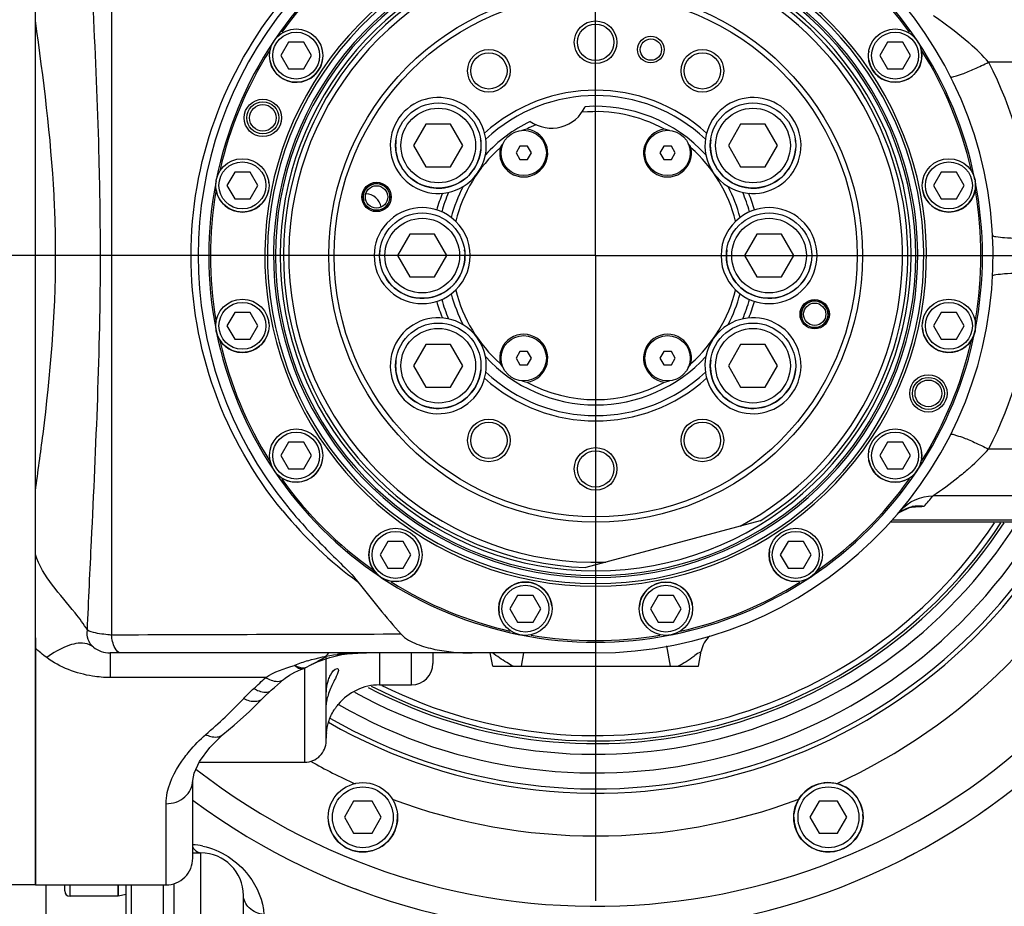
# Model space of a CAD drawing. Header units: millimetres. Extents: x 0 to 11890, y 0 to 8410.
# Tile 30 of 103: x 3947 to 4131, y 6825 to 6991. Entities that reach past the tile are written whole.
import ezdxf

# ---------------------------------------------------------------- set-up
doc = ezdxf.new("R2010")
doc.units = ezdxf.units.MM
doc.header["$LTSCALE"] = 653.95
doc.linetypes.add('CENTER', pattern=[0.6, 0.375, -0.075, 0.075, -0.075])
doc.layers.get('0').update_dxf_attribs({"linetype": 'CONTINUOUS'})
for name, color, linetype in [('304102000001DXF_CONTINUOUS_LINE', 7, 'CONTINUOUS'), ('304103000001DXF_CONTINUOUS_LINE', 7, 'CONTINUOUS'), ('304103000008DXF_CONTINUOUS_LINE', 7, 'CONTINUOUS'), ('304103000009DXF_CONTINUOUS_LINE', 7, 'CONTINUOUS'), ('304104000002DXF_CONTINUOUS_LINE', 7, 'CONTINUOUS'), ('304104000010DXF_CONTINUOUS_LINE', 7, 'CONTINUOUS'), ('304104000014DXF_CONTINUOUS_LINE', 7, 'CONTINUOUS'), ('304104000017DXF_CONTINUOUS_LINE', 7, 'CONTINUOUS'), ('304104000040DXF_CONTINUOUS_LINE', 7, 'CONTINUOUS'), ('304301000001DXF_CONTINUOUS_LINE', 7, 'CONTINUOUS'), ('304301000005_DXF_AXIS', 7, 'CONTINUOUS'), ('304301000006DXF_CONTINUOUS_LINE', 7, 'CONTINUOUS'), ('501023000047DXF_CONTINUOUS_LINE', 7, 'CONTINUOUS'), ('501023000049DXF_CONTINUOUS_LINE', 7, 'CONTINUOUS'), ('501023000257DXF_CONTINUOUS_LINE', 7, 'CONTINUOUS'), ('501023000261DXF_CONTINUOUS_LINE', 7, 'CONTINUOUS'), ('501025000001DXF_CONTINUOUS_LINE', 7, 'CONTINUOUS'), ('604006000004DXF_CONTINUOUS_LINE', 7, 'CONTINUOUS'), ('604006000005DXF_CONTINUOUS_LINE', 7, 'CONTINUOUS'), ('604006000006DXF_CONTINUOUS_LINE', 7, 'CONTINUOUS'), ('运动范围_DXF_DIMENSION', 7, 'CONTINUOUS')]:
    doc.layers.add(name, color=color, linetype=linetype)
doc.styles.get("Standard").update_dxf_attribs({"font": 'txt', "width": 0.7})
doc.dimstyles.new('DIMSTYLE_4', dxfattribs={"dimtxt": 100, "dimasz": 60, "dimexe": 2, "dimexo": 0.2, "dimgap": 2.5, "dimtad": 1, "dimdsep": 46, "dimtxsty": 'Standard', "dimblk": '_FILLED', "dimblk1": '_FILLED', "dimblk2": '_FILLED', "dimcen": 0.09, "dimclrt": 5, "dimazin": 2, "dimtp": 0.01, "dimtm": 0.01, "dimtfac": 1, "dimtofl": 0, "dimtmove": 0, "dimatfit": 3, "dimldrblk": '_FILLED', "dimfxl": 0, "dimtolj": 1, "dimarcsym": 0})

# ---------------------------------------------------------------- blocks, each defined once
blk = doc.blocks.new('_FILLED')
at = {"color": 0, "linetype": 'ByBlock'}
blk.add_solid([(0, 0), (-1, 0.1167), (-1, -0.1167)], dxfattribs=at)
blk = doc.blocks.new('*D20')
at = {"layer": '运动范围_DXF_DIMENSION', "color": 2, "linetype": 'Continuous', "transparency": 16777216}
for p, q in [((3701.69, 6845.05), (3701.69, 7232.72)), ((4054.89, 7070.23), (4054.89, 7232.72)), ((3701.69, 7212.72), (3878.29, 7212.72)), ((4054.89, 7212.72), (3878.29, 7212.72))]:
    blk.add_line(p, q, dxfattribs=at)
at = {"layer": '运动范围_DXF_DIMENSION', "color": 2, "linetype": 'Continuous', "transparency": 16777216, "xscale": 60, "yscale": 60, "zscale": 60, "rotation": 180}
blk.add_blockref('_FILLED', (3701.69, 7212.72), dxfattribs=at)
at = {"layer": '运动范围_DXF_DIMENSION', "color": 2, "linetype": 'Continuous', "transparency": 16777216, "xscale": 60, "yscale": 60, "zscale": 60}
blk.add_blockref('_FILLED', (4054.89, 7212.72), dxfattribs=at)
blk = doc.blocks.new('*D22')
at = {"layer": '运动范围_DXF_DIMENSION', "color": 2, "linetype": 'Continuous', "transparency": 16777216}
for p, q in [((3977.19, 7143.43), (3508.52, 7143.43)), ((3528.52, 7143.43), (3528.52, 6210.83)), ((3528.52, 5278.23), (3528.52, 6210.83)), ((3854.11, 5278.23), (3508.52, 5278.23))]:
    blk.add_line(p, q, dxfattribs=at)
at = {"layer": '运动范围_DXF_DIMENSION', "color": 2, "linetype": 'Continuous', "transparency": 16777216, "xscale": 60, "yscale": 60, "zscale": 60}
for p, rotation in [((3528.52, 7143.43), 90), ((3528.52, 5278.23), 270)]:
    blk.add_blockref('_FILLED', p, dxfattribs=dict(at, rotation=rotation))
blk = doc.blocks.new('*D30')
at = {"layer": '运动范围_DXF_DIMENSION', "color": 2, "linetype": 'Continuous', "transparency": 16777216}
for p, q in [((4054.89, 7070.23), (4054.89, 7232.72)), ((4287.39, 6757.62), (4287.39, 7232.72)), ((4054.89, 7212.72), (4171.14, 7212.72)), ((4287.39, 7212.72), (4171.14, 7212.72)), ((4171.14, 7212.72), (4653.63, 7212.72))]:
    blk.add_line(p, q, dxfattribs=at)
at = {"layer": '运动范围_DXF_DIMENSION', "color": 2, "linetype": 'Continuous', "transparency": 16777216, "xscale": 60, "yscale": 60, "zscale": 60, "rotation": 180}
blk.add_blockref('_FILLED', (4054.89, 7212.72), dxfattribs=at)
at = {"layer": '运动范围_DXF_DIMENSION', "color": 2, "linetype": 'Continuous', "transparency": 16777216, "xscale": 60, "yscale": 60, "zscale": 60}
blk.add_blockref('_FILLED', (4287.39, 7212.72), dxfattribs=at)

msp = doc.modelspace()

# ---------------------------------------------------------------- linework, layer by layer
at = {"layer": '304102000001DXF_CONTINUOUS_LINE', "color": 7, "linetype": 'Continuous'}
for p, q in [((3949.894, 6829.234), (3949.894, 7065.233)), ((4114.81, 6900.19), (4114.827, 6900.191)), ((4136.894, 6897.233), (4110.122, 6897.233)), ((4054.894, 6872.733), (3963.894, 6872.733)), ((4005.091, 6871.898), (4007.339, 6872.415)), ((4007.339, 6872.415), (4007.342, 6872.415)), ((4000.846, 6870.125), (4001.274, 6870.36)), ((4000.159, 6869.815), (4000.174, 6869.82)), ((3985.044, 6857.405), (3985.046, 6857.407)), ((3979.394, 6848.817), (3979.627, 6850.168)), ((3979.394, 6834.233), (3979.394, 6848.818)), ((3949.894, 6829.233), (3974.394, 6829.233))]:
    msp.add_line(p, q, dxfattribs=at)
at = {"layer": '304102000001DXF_CONTINUOUS_LINE', "color": 9, "linetype": 'Continuous'}
for p, q in [((3964.158, 7018.389), (3964.158, 6876.078)), ((4136.894, 6983.505), (4128.544, 6983.504)), ((4136.894, 6910.962), (4128.544, 6910.962)), ((4136.894, 6902.182), (4118.137, 6902.182)), ((4114.846, 6900.076), (4113.742, 6900)), ((4110.529, 6897.692), (4136.894, 6897.692)), ((3963.894, 6872.733), (3963.894, 6868.12)), ((4006.487, 6872.444), (4007.339, 6872.415)), ((3993.057, 6868.12), (3963.894, 6868.12)), ((3974.394, 6829.233), (3974.394, 6844.454))]:
    msp.add_line(p, q, dxfattribs=at)
at = {"layer": '304102000001DXF_CONTINUOUS_LINE', "color": 7, "linetype": 'Continuous'}
for points in [[(4112.014, 6899.181), (4113.729, 6900.007), (4114.827, 6900.191)], [(4001.274, 6870.36), (4002.529, 6870.97), (4005.091, 6871.898)], [(4007.342, 6872.415), (4008.358, 6872.559), (4010.341, 6872.704), (4011.945, 6872.733)], [(3996.423, 6867.773), (3996.708, 6868.013), (3997.516, 6868.568), (3998.51, 6869.107)], [(3998.51, 6869.107), (3999.655, 6869.617), (4000.188, 6869.826)], [(3994.11, 6865.726), (3994.69, 6866.23), (3995.826, 6867.236), (3996.423, 6867.773)], [(3992.542, 6864.233), (3992.929, 6864.627), (3993.777, 6865.433), (3994.11, 6865.726)], [(3985.046, 6857.407), (3987.134, 6859.181), (3989.996, 6861.739), (3992.542, 6864.233)], [(3979.627, 6850.168), (3980.652, 6852.397), (3982.578, 6855.003), (3985.044, 6857.405)]]:
    msp.add_lwpolyline(points, dxfattribs=at)
for centre, radius, start, end in [((4054.894, 6947.233), 74.5, 270, 86.11816), ((4054.894, 6947.233), 74.5, 140.77294, 219.22706), ((4162.244, 7003.052), 191.726, 217.60385, 221.41313), ((3963.894, 6877.733), 5, 231.30879, 270), ((3998.439, 6874.548), 5.036, 290.15307, 292.42425), ((3998.454, 6874.512), 4.997, 292.41546, 298.76404), ((3974.394, 6834.233), 5, 270, 0.00009)]:
    msp.add_arc(centre, radius, start, end, dxfattribs=at)
at = {"layer": '304102000001DXF_CONTINUOUS_LINE', "color": 9, "linetype": 'Continuous'}
for centre, radius, start, end in [((4089.79, 6947.695), 52.78, 48.13287, 48.42337), ((4092.631, 6950.774), 48.59, 42.34535, 48.20451), ((4092.63, 6943.692), 48.591, 311.79648, 317.65547), ((4089.805, 6946.757), 52.759, 311.57468, 311.8653), ((4054.89, 6955.163), 82.505, 318.21347, 320.04745), ((4115.291, 6894.783), 5.49, 121.3744, 126.14867), ((4115.348, 6894.477), 5.8, 90.31331, 100.95167), ((4115.579, 6889.162), 11.055, 85.6976, 93.90082), ((4115.351, 6894.136), 6.141, 80.07876, 90.31758), ((4055.486, 6948.041), 76.674, 219.4166, 233.93598), ((4115.332, 6894.728), 5.558, 127.35914, 129.75505), ((4115.311, 6894.755), 5.524, 126.14576, 127.35775), ((4010.132, 6843.761), 28.915, 95.58842, 97.24298), ((4009.298, 6844.122), 28.393, 107.01726, 112.45951), ((3912.802, 6952.688), 116.587, 312.01933, 313.50092)]:
    msp.add_arc(centre, radius, start, end, dxfattribs=at)
for points, knots in [([(3962.095, 6947.233), (3962.095, 6953.277), (3961.752, 6976.711), (3960.38, 7000.11), (3959.642, 7017.483)], [0, 0, 0, 0, 0.2579163, 1, 1, 1, 1]), ([(3996.252, 6899.357), (3990.795, 6906.005), (3982.084, 6921.305), (3977.575, 6947.23), (3982.082, 6973.155), (3990.791, 6988.456), (3996.248, 6995.105)], [0, 0, 0, 0, 0.2499368, 0.4999979, 0.7500604, 1, 1, 1, 1]), ([(4118.137, 6992.284), (4118.493, 6992.048), (4120.814, 6990.476), (4123.038, 6988.754), (4124.816, 6987.178)], [0, 0, 0, 0, 0.1524959, 1, 1, 1, 1]), ([(3953.696, 6947.233), (3953.697, 6951.008), (3953.291, 6965.769), (3951.439, 6980.441), (3949.894, 6991.314)], [0, 0, 0, 0, 0.2557967, 1, 1, 1, 1]), ([(4121.402, 6980.803), (4121.499, 6980.612), (4122.534, 6980.96), (4123.794, 6981.314), (4126.077, 6982.319), (4127.668, 6983.069), (4128.544, 6983.505)], [0, 0, 0, 0, 0.0837645, 0.2982989, 0.6184752, 1, 1, 1, 1]), ([(4129.293, 6951.108), (4129.305, 6950.888), (4130.369, 6950.73), (4131.687, 6950.55), (4134.163, 6950.515), (4135.919, 6950.557), (4136.894, 6950.602)], [0, 0, 0, 0, 0.0856839, 0.3000285, 0.6194057, 1, 1, 1, 1]), ([(3949.894, 6903.152), (3950.396, 6906.689), (3952.409, 6921.3), (3953.698, 6936.052), (3953.696, 6947.233)], [0, 0, 0, 0, 0.2421498, 1, 1, 1, 1]), ([(3959.642, 6876.983), (3959.88, 6882.578), (3961.001, 6905.981), (3962.096, 6929.402), (3962.095, 6947.233)], [0, 0, 0, 0, 0.2389969, 1, 1, 1, 1]), ([(4129.293, 6943.36), (4129.305, 6943.579), (4130.369, 6943.737), (4131.687, 6943.917), (4134.163, 6943.953), (4135.919, 6943.91), (4136.894, 6943.866)], [0, 0, 0, 0, 0.0856856, 0.3000308, 0.6194071, 1, 1, 1, 1]), ([(4121.402, 6913.663), (4121.498, 6913.855), (4122.534, 6913.507), (4123.794, 6913.152), (4126.077, 6912.148), (4127.668, 6911.398), (4128.544, 6910.962)], [0, 0, 0, 0, 0.083757, 0.2982902, 0.6184701, 1, 1, 1, 1]), ([(4124.815, 6907.289), (4124.154, 6906.702), (4122.009, 6904.894), (4119.738, 6903.241), (4118.136, 6902.182)], [0, 0, 0, 0, 0.3152979, 1, 1, 1, 1]), ([(3964.158, 6876.078), (3963.684, 6876.115), (3962.161, 6876.282), (3960.603, 6876.528), (3959.642, 6876.983)], [0, 0, 0, 0, 0.3090562, 1, 1, 1, 1]), ([(3965.868, 6872.733), (3965.403, 6872.733), (3964.449, 6874.041), (3964.264, 6875.247), (3964.158, 6876.078)], [0, 0, 0, 0, 0.3570603, 1, 1, 1, 1]), ([(3960.768, 6873.831), (3960.316, 6874.193), (3958.652, 6874.819), (3955.428, 6874.067), (3953.207, 6872.727), (3952.016, 6871.847)], [0, 0, 0, 0, 0.1832176, 0.5322542, 1, 1, 1, 1]), ([(3963.894, 6868.12), (3962.801, 6868.12), (3958.62, 6868.436), (3954.533, 6870.046), (3952.016, 6871.847)], [0, 0, 0, 0, 0.2609902, 1, 1, 1, 1]), ([(3998.452, 6870.362), (3998.623, 6870.267), (3999.097, 6869.914), (3999.769, 6869.68), (4000.156, 6869.814)], [0, 0, 0, 0, 0.3241238, 1, 1, 1, 1]), ([(4000.229, 6869.922), (4000.334, 6869.935), (4000.546, 6869.982), (4000.745, 6870.07), (4000.842, 6870.123)], [0, 0, 0, 0, 0.48871, 1, 1, 1, 1]), ([(3993.057, 6868.12), (3993.376, 6867.926), (3994.365, 6867.4), (3995.837, 6867.242), (3996.42, 6867.771)], [0, 0, 0, 0, 0.3218805, 1, 1, 1, 1]), ([(3990.843, 6866.073), (3991.151, 6865.885), (3992.113, 6865.37), (3993.529, 6865.225), (3994.11, 6865.726)], [0, 0, 0, 0, 0.3191755, 1, 1, 1, 1]), ([(3988.939, 6864.18), (3989.285, 6864.012), (3990.403, 6863.555), (3991.95, 6863.617), (3992.542, 6864.233)], [0, 0, 0, 0, 0.3105784, 1, 1, 1, 1]), ([(3977.901, 6853.213), (3978.175, 6853.577), (3979.369, 6855.082), (3980.724, 6856.458), (3981.824, 6857.425)], [0, 0, 0, 0, 0.2371638, 1, 1, 1, 1]), ([(3981.824, 6857.425), (3982.122, 6857.276), (3983.123, 6856.857), (3984.453, 6856.909), (3985.044, 6857.405)], [0, 0, 0, 0, 0.3010725, 1, 1, 1, 1]), ([(3974.394, 6844.454), (3974.394, 6845.151), (3974.785, 6848.33), (3976.413, 6851.23), (3977.901, 6853.213)], [0, 0, 0, 0, 0.219567, 1, 1, 1, 1]), ([(3974.394, 6844.454), (3975.647, 6844.454), (3978.158, 6845.237), (3979.394, 6847.672), (3979.394, 6848.809)], [0, 0, 0, 0, 0.5243128, 1, 1, 1, 1])]:
    msp.add_open_spline(points, degree=3, knots=knots, dxfattribs=at)
for points in [[(4128.544, 6983.504), (4132.948, 6974.779), (4135.82, 6965.111), (4136.894, 6955.396)], [(4136.894, 6939.071), (4135.82, 6929.356), (4132.948, 6919.688), (4128.544, 6910.962)], [(4112.004, 6899.393), (4113.446, 6901.114), (4115.891, 6902.217), (4118.137, 6902.182)], [(4112.433, 6899.47), (4112.986, 6899.808), (4113.61, 6900.048), (4114.246, 6900.172)], [(4116.409, 6900.185), (4115.888, 6900.149), (4115.367, 6900.113), (4114.846, 6900.076)], [(3960.768, 6873.831), (3959.897, 6874.528), (3959.393, 6875.895), (3959.642, 6876.983)], [(4018.457, 6876.228), (4000.357, 6876.183), (3982.258, 6876.133), (3964.158, 6876.078)], [(3952.016, 6871.847), (3951.253, 6872.394), (3950.534, 6873.014), (3949.894, 6873.702)], [(4000.989, 6871.272), (4002.78, 6871.822), (4004.628, 6872.207), (4006.487, 6872.445)], [(4007.316, 6872.538), (4008.853, 6872.689), (4010.401, 6872.733), (4011.946, 6872.733)], [(3993.057, 6868.12), (3994.674, 6869.204), (3996.575, 6869.842), (3998.451, 6870.361)], [(3998.452, 6870.362), (3998.78, 6870.299), (3999.084, 6870.146), (3999.398, 6870.031)], [(3999.398, 6870.031), (3999.66, 6869.934), (3999.951, 6869.888), (4000.229, 6869.922)], [(3988.939, 6864.18), (3989.545, 6864.839), (3990.179, 6865.474), (3990.843, 6866.073)], [(3981.824, 6857.425), (3984.28, 6859.584), (3986.723, 6861.776), (3988.939, 6864.18)]]:
    msp.add_open_spline(points, degree=3, dxfattribs=at)
at = {"layer": '304102000001DXF_CONTINUOUS_LINE', "color": 7, "linetype": 'Continuous'}
for points, knots in [([(3997.183, 6900.12), (3999.213, 6897.633), (4002.49, 6894.086), (4007.037, 6889.564), (4009.371, 6887.334), (4010.349, 6886.061)], [0, 0, 0, 0, 0.4999854, 0.7500649, 1, 1, 1, 1]), ([(3959.642, 6876.983), (3958.982, 6878.132), (3955.525, 6882.716), (3951.302, 6887.022), (3949.896, 6891.218)], [0, 0, 0, 0, 0.2303936, 1, 1, 1, 1]), ([(4018.457, 6876.228), (4019.225, 6875.356), (4021.406, 6874.255), (4025.882, 6873.026), (4029.427, 6872.733), (4031.765, 6872.733)], [0, 0, 0, 0, 0.2488203, 0.499304, 1, 1, 1, 1]), ([(4001.275, 6870.359), (4001.574, 6870.519), (4002.865, 6871.166), (4004.186, 6871.893), (4004.917, 6872.73)], [0, 0, 0, 0, 0.2340155, 1, 1, 1, 1])]:
    msp.add_open_spline(points, degree=3, knots=knots, dxfattribs=at)
at = {"layer": '304103000001DXF_CONTINUOUS_LINE', "color": 9, "linetype": 'Continuous'}
for p, q in [((4068.155, 6874.058), (4068.848, 6870.233)), ((4014.394, 6872.733), (4014.394, 6866.733)), ((4020.394, 6866.733), (4020.394, 6872.733)), ((4041.393, 6872.733), (4040.94, 6870.233)), ((4000.394, 6852.233), (4000.394, 6869.909))]:
    msp.add_line(p, q, dxfattribs=at)
at = {"layer": '304103000001DXF_CONTINUOUS_LINE', "color": 7, "linetype": 'Continuous'}
for p, q in [((4004.394, 6856.233), (4004.394, 6872.221)), ((4024.394, 6872.733), (4024.394, 6870.734)), ((4035.6, 6870.233), (4035.16, 6872.733)), ((4074.187, 6870.233), (4074.687, 6873.068)), ((4035.6, 6870.233), (4074.187, 6870.233)), ((4014.394, 6866.733), (4020.394, 6866.733)), ((3980.577, 6852.233), (4000.394, 6852.233))]:
    msp.add_line(p, q, dxfattribs=at)
for centre, radius, start, end in [((4079.611, 6872.199), 5, 131.4742, 169.99842), ((4020.394, 6870.733), 4, 270, 360), ((4014.394, 6856.733), 10, 90, 140.53759), ((4013.757, 6857.036), 9.319, 142.20407, 144.20128), ((4013.758, 6857.034), 9.321, 142.21085, 144.19828), ((4013.799, 6857.002), 9.373, 144.18676, 147.5255), ((4013.791, 6857.008), 9.363, 144.18358, 147.52946), ((4014.896, 6856.752), 10.503, 175.86897, 180.02095), ((4014.834, 6856.754), 10.44, 174.47287, 175.85529), ((4000.394, 6856.233), 4, 270, 0.00021)]:
    msp.add_arc(centre, radius, start, end, dxfattribs=at)
at = {"layer": '304103000001DXF_CONTINUOUS_LINE', "color": 9, "linetype": 'Continuous'}
for points, knots in [([(4039.418, 6870.233), (4039.024, 6870.453), (4037.695, 6871.233), (4036.416, 6872.097), (4035.538, 6872.742)], [0, 0, 0, 0, 0.2925054, 1, 1, 1, 1]), ([(4074.687, 6873.068), (4074.636, 6872.909), (4073.994, 6872.689), (4072.792, 6871.546), (4071.368, 6870.791), (4070.37, 6870.233)], [0, 0, 0, 0, 0.0970126, 0.3363857, 1, 1, 1, 1])]:
    msp.add_open_spline(points, degree=3, knots=knots, dxfattribs=at)
at = {"layer": '304103000001DXF_CONTINUOUS_LINE', "color": 7, "linetype": 'Continuous'}
for points, knots in [([(4004.834, 6867.695), (4004.933, 6867.994), (4005.276, 6868.776), (4005.902, 6869.797), (4006.496, 6869.794)], [0, 0, 0, 0, 0.3469286, 1, 1, 1, 1]), ([(4006.496, 6869.794), (4006.858, 6869.792), (4006.129, 6867.722), (4005.666, 6867.144), (4005.316, 6866.342)], [0, 0, 0, 0, 0.2928448, 1, 1, 1, 1]), ([(4004.55, 6864.081), (4004.52, 6863.947), (4004.451, 6863.594), (4004.394, 6863.236), (4004.394, 6863.013)], [0, 0, 0, 0, 0.3822036, 1, 1, 1, 1]), ([(4006.392, 6862.746), (4006.467, 6862.843), (4006.574, 6862.971), (4006.679, 6863.1), (4006.709, 6863.133)], [0, 0, 0, 0, 0.7348666, 1, 1, 1, 1]), ([(4006.709, 6863.133), (4006.739, 6863.165), (4006.492, 6862.881), (4006.468, 6862.844), (4006.393, 6862.747)], [0, 0, 0, 0, 0.2636282, 1, 1, 1, 1])]:
    msp.add_open_spline(points, degree=3, knots=knots, dxfattribs=at)
for points in [[(4004.394, 6864.258), (4004.394, 6865.413), (4004.47, 6866.599), (4004.834, 6867.695)], [(4005.316, 6866.342), (4005.138, 6865.933), (4004.975, 6865.516), (4004.834, 6865.093)], [(4004.834, 6865.093), (4004.724, 6864.76), (4004.627, 6864.423), (4004.55, 6864.081)], [(4004.834, 6859.733), (4005.082, 6860.54), (4005.439, 6861.322), (4005.892, 6862.034)], [(4004.442, 6857.759), (4004.507, 6858.427), (4004.637, 6859.092), (4004.834, 6859.733)]]:
    msp.add_open_spline(points, degree=3, dxfattribs=at)
at = {"layer": '304103000008DXF_CONTINUOUS_LINE', "color": 7, "linetype": 'Continuous'}
for p, q in [((3979.394, 6835.233), (3980.894, 6835.233)), ((3973.894, 6609.233), (3973.894, 6829.233)), ((3988.894, 6773.828), (3988.894, 6827.233))]:
    msp.add_line(p, q, dxfattribs=at)
at = {"layer": '304103000008DXF_CONTINUOUS_LINE', "color": 9, "linetype": 'Continuous'}
for p, q in [((3980.894, 6771.707), (3980.894, 6835.233)), ((3975.894, 6607.233), (3975.894, 6829.471))]:
    msp.add_line(p, q, dxfattribs=at)
at = {"layer": '304103000008DXF_CONTINUOUS_LINE', "color": 7, "linetype": 'Continuous'}
for centre, radius, start, end in [((4054.898, 6947.227), 126.992, 305.0606, 305.54059), ((3980.894, 6827.233), 8, 0, 90), ((4054.877, 6947.264), 127.035, 297.0061, 298.05479), ((4054.893, 6947.239), 127.005, 248.57869, 249.48408)]:
    msp.add_arc(centre, radius, start, end, dxfattribs=at)
at = {"layer": '304103000008DXF_CONTINUOUS_LINE', "color": 9, "linetype": 'Continuous'}
msp.add_arc((3978.599, 6824.054), 12.746, 77.89685, 86.49622, dxfattribs=at)
for points, knots in [([(3979.38, 6836.305), (3979.481, 6836.143), (3979.84, 6835.634), (3980.453, 6835.233), (3980.894, 6835.233)], [0, 0, 0, 0, 0.3016278, 1, 1, 1, 1]), ([(3981.271, 6836.517), (3984.601, 6835.806), (3990.141, 6832.188), (3992.563, 6826.266), (3992.731, 6823.642)], [0, 0, 0, 0, 0.5641612, 1, 1, 1, 1]), ([(3992.731, 6823.642), (3991.728, 6823.819), (3989.89, 6824.539), (3988.894, 6826.391), (3988.894, 6827.233)], [0, 0, 0, 0, 0.5472248, 1, 1, 1, 1])]:
    msp.add_open_spline(points, degree=3, knots=knots, dxfattribs=at)
at = {"layer": '304103000009DXF_CONTINUOUS_LINE', "color": 7, "linetype": 'Continuous'}
msp.add_arc((4054.894, 6947.233), 127, 233.56108, 126.4389, dxfattribs=at)
at = {"layer": '304103000009DXF_CONTINUOUS_LINE', "color": 9, "linetype": 'Continuous'}
for radius, start, end in [(122, 232.10845, 127.89191), (100.823, 240.22578, 333.86329), (108.822, 294.49309, 335.49548), (108.822, 240.6053, 245.53265), (108.822, 249.50144, 290.49784)]:
    msp.add_arc((4054.894, 6947.233), radius, start, end, dxfattribs=at)
at = {"layer": '304104000002DXF_CONTINUOUS_LINE', "color": 7, "linetype": 'Continuous'}
for centre, radius, start, end in [((4046.612, 6978.143), 7, 235.17237, 334.82763), ((4054.894, 6947.233), 28, 42.44599, 93.98729), ((4054.894, 6947.233), 27, 61.43696, 95.43962), ((4054.894, 6947.233), 28, 116.01271, 137.55401), ((4054.894, 6947.233), 27, 114.56038, 118.56304), ((4041.415, 6966.483), 4.5, 167.27271, 82.72729), ((4043.422, 6963.271), 7.81, 100.60555, 107.58881), ((4068.373, 6966.483), 4.5, 97.27271, 12.72729), ((4066.366, 6963.271), 7.809, 72.40471, 79.39458), ((4043.757, 6963.492), 7.822, 142.70014, 149.39117), ((4066.031, 6963.492), 7.822, 30.60882, 37.30251), ((4054.894, 6947.233), 27, 131.43696, 166.1876), ((4025.404, 6967.882), 9, 301.22327, 348.77673), ((4054.894, 6947.233), 27, 13.8124, 48.56304), ((4084.383, 6967.882), 9, 191.22327, 238.77673), ((4054.894, 6947.233), 28, 152.44599, 165.15465), ((4054.894, 6947.233), 28, 14.84535, 27.55401), ((4022.394, 6947.233), 9, 307.14586, 52.85414), ((4087.394, 6947.233), 9, 127.14586, 232.85414), ((4054.894, 6947.233), 28, 194.84535, 207.55401), ((4054.894, 6947.233), 27, 193.8124, 228.56304), ((4054.894, 6947.233), 27, 311.43696, 346.1876), ((4054.894, 6947.233), 28, 332.44599, 345.15465), ((4025.404, 6926.585), 9, 11.22327, 58.77673), ((4084.383, 6926.585), 9, 121.22327, 168.77673), ((4041.415, 6927.983), 4.5, 277.27271, 192.72729), ((4068.373, 6927.983), 4.5, 347.27271, 262.72729), ((4054.894, 6947.233), 28, 222.44599, 317.55401), ((4043.757, 6930.974), 7.822, 210.60882, 217.30251), ((4066.031, 6930.974), 7.822, 322.70014, 329.39117), ((4043.422, 6931.196), 7.809, 252.40471, 259.39458), ((4054.894, 6947.233), 27, 241.43696, 298.56304), ((4066.366, 6931.196), 7.81, 280.60555, 287.58881)]:
    msp.add_arc(centre, radius, start, end, dxfattribs=at)
at = {"layer": '304104000010DXF_CONTINUOUS_LINE', "color": 7, "linetype": 'Continuous'}
for radius, start, end in [(91, 242.48406, 326.5947), (90, 243.56136, 326.16869)]:
    msp.add_arc((4054.894, 6947.233), radius, start, end, dxfattribs=at)
at = {"layer": '304104000014DXF_CONTINUOUS_LINE', "color": 7, "linetype": 'Continuous'}
for p, q in [((3949.894, 6891.222), (3949.894, 7012.442)), ((3949.894, 6875.573), (3949.894, 6829.233)), ((3949.894, 6829.233), (3941.894, 6829.233))]:
    msp.add_line(p, q, dxfattribs=at)
at = {"layer": '304104000017DXF_CONTINUOUS_LINE', "color": 7, "linetype": 'Continuous'}
msp.add_line((4085.73, 6897.52), (4053.045, 6888.762), dxfattribs=at)
for centre, radius in [((4054.894, 6947.233), 50), ((4054.894, 6947.233), 49), ((4054.894, 6987.233), 4), ((4054.894, 6987.233), 3.4), ((4065.247, 6985.87), 2.5), ((4065.247, 6985.87), 2), ((4034.894, 6981.874), 4), ((4034.894, 6981.874), 3.4), ((4074.894, 6981.874), 4), ((4074.894, 6981.874), 3.4), ((4013.842, 6958.233), 2.75), ((4013.842, 6958.233), 2.5), ((4013.842, 6958.233), 2.1), ((4095.946, 6936.233), 2.75), ((4095.946, 6936.233), 2.5), ((4095.946, 6936.233), 2.1), ((4034.894, 6912.592), 4), ((4074.894, 6912.592), 4), ((4034.894, 6912.592), 3.4), ((4074.894, 6912.592), 3.4), ((4054.894, 6907.233), 4), ((4054.894, 6907.233), 3.4)]:
    msp.add_circle(centre, radius, dxfattribs=at)
for centre, radius, start, end in [((4054.894, 6947.233), 58.5, 106.81081, 268.18919), ((4054.894, 6947.233), 57.5, 103.11586, 271.88414), ((4054.894, 6947.233), 57.5, 298.11586, 76.88414), ((4054.894, 6947.233), 58.5, 301.81081, 73.18919), ((4054.894, 6947.233), 31, 47.86167, 132.13833), ((4054.894, 6947.233), 30, 46.71585, 133.28415), ((4025.404, 6967.882), 9, 348.76775, 301.23244), ((4084.383, 6967.882), 9, 238.76756, 191.23225), ((4054.894, 6947.233), 31, 157.86167, 163.92873), ((4054.894, 6947.233), 30, 156.71585, 164.0844), ((4054.894, 6947.233), 30, 15.9156, 23.28415), ((4054.894, 6947.233), 31, 16.07127, 22.13833), ((4022.394, 6947.233), 9, 52.86366, 307.13634), ((4087.394, 6947.233), 9, 232.86366, 127.13634), ((4054.894, 6947.233), 31, 196.07127, 202.13833), ((4054.894, 6947.233), 30, 195.9156, 203.28415), ((4054.894, 6947.233), 30, 336.71585, 344.0844), ((4054.894, 6947.233), 31, 337.86167, 343.92873), ((4025.404, 6926.585), 9, 58.76756, 11.23225), ((4084.383, 6926.585), 9, 168.76775, 121.23244), ((4054.894, 6947.233), 30, 226.71585, 313.28415), ((4054.894, 6947.233), 31, 227.86167, 312.13833)]:
    msp.add_arc(centre, radius, start, end, dxfattribs=at)
at = {"layer": '304104000017DXF_CONTINUOUS_LINE', "color": 2, "linetype": 'Continuous'}
for centre in [(4013.842, 6958.233), (4095.946, 6936.233)]:
    msp.add_arc(centre, 2.5, 255, 195, dxfattribs=at)
at = {"layer": '304104000040DXF_CONTINUOUS_LINE', "color": 7, "linetype": 'Continuous'}
for radius, start, end in [(100, 240.13602, 330.57973), (97, 240.19141, 328.94306), (93.5, 241.08329, 327.59341), (91.5, 242.22237, 326.8058)]:
    msp.add_arc((4054.894, 6947.233), radius, start, end, dxfattribs=at)
at = {"layer": '304301000001DXF_CONTINUOUS_LINE', "color": 7, "linetype": 'Continuous'}
for centre, radius in [((3992.532, 6973.064), 3.5), ((3992.532, 6973.064), 3), ((3992.532, 6973.064), 2.5), ((4117.256, 6921.402), 3.5), ((4117.256, 6921.402), 3), ((4117.256, 6921.402), 2.5)]:
    msp.add_circle(centre, radius, dxfattribs=at)
for centre, radius, start, end in [((4054.894, 6947.233), 62, 104.4989, 75.48489), ((4054.894, 6947.233), 61.5, 104.61851, 75.35254), ((4054.894, 6947.233), 72.5, 123.78905, 146.1948), ((4054.894, 6947.233), 72.5, 33.8052, 56.21311), ((4054.894, 6947.233), 60.364, 104.88644, 75.1001), ((4054.894, 6947.233), 60, 106.00115, 74.06613), ((4054.894, 6947.233), 72.2, 125.19655, 144.54197), ((4054.894, 6947.233), 72.2, 35.46733, 54.81158), ((4054.894, 6947.233), 59.118, 105.74114, 74.31121), ((4054.894, 6947.233), 72.5, 146.31554, 168.68511), ((4054.894, 6947.233), 72.5, 11.31489, 33.68446), ((4054.894, 6947.233), 72.2, 147.8393, 167.10512), ((4054.894, 6947.233), 72.2, 12.94214, 32.29111), ((4054.894, 6947.233), 72.5, 168.83751, 191.16064), ((4054.894, 6947.233), 72.5, 348.83751, 11.16064), ((4054.894, 6947.233), 72.2, 170.39806, 189.67443), ((4011.739, 6955.817), 3, 9.8415, 88.08712), ((4054.894, 6947.233), 72.2, 350.39806, 9.67443), ((4054.894, 6947.233), 72.5, 191.31489, 213.68446), ((4054.894, 6947.233), 72.5, 326.31554, 348.68511), ((4054.894, 6947.233), 72.2, 192.94214, 212.29111), ((4054.894, 6947.233), 72.2, 327.8393, 347.10512), ((4054.894, 6947.233), 72.5, 213.8052, 236.21311), ((4054.894, 6947.233), 72.5, 303.78905, 326.1948), ((4054.894, 6947.233), 72.2, 215.46733, 234.81158), ((4054.894, 6947.233), 72.2, 305.19655, 324.54197), ((4054.894, 6947.233), 72.5, 236.41185, 258.70837), ((4054.894, 6947.233), 72.5, 281.29163, 303.74506), ((4054.894, 6947.233), 72.2, 237.94053, 257.15383), ((4054.894, 6947.233), 72.2, 282.69934, 302.03285), ((4054.894, 6947.233), 72.5, 258.8081, 281.18613), ((4054.894, 6947.233), 72.2, 260.35906, 279.575)]:
    msp.add_arc(centre, radius, start, end, dxfattribs=at)
at = {"layer": '304301000005_DXF_AXIS', "color": 7, "linetype": 'CENTER'}
for q in [(4054.894, 7068.233), (3933.894, 6947.233), (4054.894, 6826.233), (4175.894, 6947.233)]:
    msp.add_line((4054.894, 6947.233), q, dxfattribs=at)
at = {"layer": '304301000006DXF_CONTINUOUS_LINE', "color": 7, "linetype": 'Continuous'}
for p, q in [((3951.894, 6633.233), (3951.894, 6829.233)), ((3966.894, 6616.233), (3966.894, 6829.233)), ((3967.894, 6615.233), (3967.894, 6829.233))]:
    msp.add_line(p, q, dxfattribs=at)
at = {"layer": '501023000047DXF_CONTINUOUS_LINE', "color": 7, "linetype": 'Continuous'}
for p, q in [((4009.536, 6844.911), (4007.804, 6841.911)), ((4013, 6844.911), (4009.536, 6844.911)), ((4014.732, 6841.911), (4013, 6844.911)), ((4096.788, 6844.911), (4095.056, 6841.911)), ((4100.252, 6844.911), (4096.788, 6844.911)), ((4101.984, 6841.911), (4100.252, 6844.911)), ((4007.804, 6841.911), (4009.536, 6838.911)), ((4013, 6838.911), (4014.732, 6841.911)), ((4095.056, 6841.911), (4096.788, 6838.911)), ((4100.252, 6838.911), (4101.984, 6841.911)), ((4009.536, 6838.911), (4013, 6838.911)), ((4096.788, 6838.911), (4100.252, 6838.911))]:
    msp.add_line(p, q, dxfattribs=at)
for centre in [(4011.268, 6841.911), (4098.52, 6841.911)]:
    msp.add_circle(centre, 6.5, dxfattribs=at)
at = {"layer": '501023000047DXF_CONTINUOUS_LINE', "color": 9, "linetype": 'Continuous'}
for centre in [(4011.268, 6841.911), (4098.52, 6841.911)]:
    msp.add_circle(centre, 5.7, dxfattribs=at)
at = {"layer": '501023000049DXF_CONTINUOUS_LINE', "color": 7, "linetype": 'Continuous'}
for p, q in [((3955.394, 6828.094), (3955.394, 6829.233)), ((3965.394, 6827.094), (3965.394, 6829.233)), ((3965.394, 6827.094), (3956.394, 6827.094))]:
    msp.add_line(p, q, dxfattribs=at)
at = {"layer": '501023000049DXF_CONTINUOUS_LINE', "color": 9, "linetype": 'Continuous'}
msp.add_line((3956.394, 6827.094), (3956.394, 6829.233), dxfattribs=at)
at = {"layer": '501023000049DXF_CONTINUOUS_LINE', "color": 7, "linetype": 'Continuous'}
msp.add_arc((3956.394, 6828.094), 1, 180, 270, dxfattribs=at)
at = {"layer": '501023000257DXF_CONTINUOUS_LINE', "color": 7, "linetype": 'Continuous'}
for p, q in [((3997.326, 6987.234), (3995.883, 6984.734)), ((4000.213, 6987.234), (3997.326, 6987.234)), ((4001.656, 6984.734), (4000.213, 6987.234)), ((4109.575, 6987.234), (4108.131, 6984.734)), ((4112.462, 6987.234), (4109.575, 6987.234)), ((4113.905, 6984.734), (4112.462, 6987.234)), ((3995.883, 6984.734), (3997.326, 6982.234)), ((4000.213, 6982.234), (4001.656, 6984.734)), ((4108.131, 6984.734), (4109.575, 6982.234)), ((4112.462, 6982.234), (4113.905, 6984.734)), ((3997.326, 6982.234), (4000.213, 6982.234)), ((4109.575, 6982.234), (4112.462, 6982.234)), ((3987.248, 6962.902), (3985.804, 6960.402)), ((3990.134, 6962.902), (3987.248, 6962.902)), ((3991.578, 6960.402), (3990.134, 6962.902)), ((4119.654, 6962.902), (4118.21, 6960.402)), ((4122.54, 6962.902), (4119.654, 6962.902)), ((4123.984, 6960.402), (4122.54, 6962.902)), ((3985.804, 6960.402), (3987.248, 6957.902)), ((3990.134, 6957.902), (3991.578, 6960.402)), ((4118.21, 6960.402), (4119.654, 6957.902)), ((4122.54, 6957.902), (4123.984, 6960.402)), ((3987.248, 6957.902), (3990.134, 6957.902)), ((4119.654, 6957.902), (4122.54, 6957.902)), ((3987.248, 6936.565), (3985.804, 6934.065)), ((3990.134, 6936.565), (3987.248, 6936.565)), ((3991.578, 6934.065), (3990.134, 6936.565)), ((4119.654, 6936.565), (4118.21, 6934.065)), ((4122.54, 6936.565), (4119.654, 6936.565)), ((4123.984, 6934.065), (4122.54, 6936.565)), ((3985.804, 6934.065), (3987.248, 6931.565)), ((3990.134, 6931.565), (3991.578, 6934.065)), ((4118.21, 6934.065), (4119.654, 6931.565)), ((4122.54, 6931.565), (4123.984, 6934.065)), ((3987.248, 6931.565), (3990.134, 6931.565)), ((4119.654, 6931.565), (4122.54, 6931.565)), ((3997.326, 6912.232), (3995.883, 6909.732)), ((4000.213, 6912.232), (3997.326, 6912.232)), ((4001.656, 6909.732), (4000.213, 6912.232)), ((4109.575, 6912.232), (4108.131, 6909.732)), ((4112.462, 6912.232), (4109.575, 6912.232)), ((4113.905, 6909.732), (4112.462, 6912.232)), ((3995.883, 6909.732), (3997.326, 6907.232)), ((4000.213, 6907.232), (4001.656, 6909.732)), ((4108.131, 6909.732), (4109.575, 6907.232)), ((4112.462, 6907.232), (4113.905, 6909.732)), ((3997.326, 6907.232), (4000.213, 6907.232)), ((4109.575, 6907.232), (4112.462, 6907.232)), ((4015.95, 6893.609), (4014.506, 6891.109)), ((4018.836, 6893.609), (4015.95, 6893.609)), ((4020.28, 6891.109), (4018.836, 6893.609)), ((4090.952, 6893.609), (4089.508, 6891.109)), ((4093.838, 6893.609), (4090.952, 6893.609)), ((4095.282, 6891.109), (4093.838, 6893.609)), ((4014.506, 6891.109), (4015.95, 6888.609)), ((4018.836, 6888.609), (4020.28, 6891.109)), ((4089.508, 6891.109), (4090.952, 6888.609)), ((4093.838, 6888.609), (4095.282, 6891.109)), ((4015.95, 6888.609), (4018.836, 6888.609)), ((4090.952, 6888.609), (4093.838, 6888.609)), ((4040.282, 6883.53), (4038.839, 6881.03)), ((4043.169, 6883.53), (4040.282, 6883.53)), ((4044.612, 6881.03), (4043.169, 6883.53)), ((4066.619, 6883.53), (4065.176, 6881.03)), ((4069.506, 6883.53), (4066.619, 6883.53)), ((4070.949, 6881.03), (4069.506, 6883.53)), ((4038.839, 6881.03), (4040.282, 6878.53)), ((4043.169, 6878.53), (4044.612, 6881.03)), ((4065.176, 6881.03), (4066.619, 6878.53)), ((4069.506, 6878.53), (4070.949, 6881.03)), ((4040.282, 6878.53), (4043.169, 6878.53)), ((4066.619, 6878.53), (4069.506, 6878.53))]:
    msp.add_line(p, q, dxfattribs=at)
for centre in [(3998.77, 6984.734), (4111.018, 6984.734), (3988.691, 6960.402), (4121.097, 6960.402), (3988.691, 6934.065), (4121.097, 6934.065), (3998.77, 6909.732), (4111.018, 6909.732), (4017.393, 6891.109), (4092.395, 6891.109), (4041.725, 6881.03), (4068.063, 6881.03)]:
    msp.add_circle(centre, 5, dxfattribs=at)
at = {"layer": '501023000257DXF_CONTINUOUS_LINE', "color": 9, "linetype": 'Continuous'}
for centre in [(3998.77, 6984.734), (4111.018, 6984.734), (3988.691, 6960.402), (4121.097, 6960.402), (3988.691, 6934.065), (4121.097, 6934.065), (3998.77, 6909.732), (4111.018, 6909.732), (4017.393, 6891.109), (4092.395, 6891.109), (4041.725, 6881.03), (4068.063, 6881.03)]:
    msp.add_circle(centre, 4.4, dxfattribs=at)
at = {"layer": '501023000261DXF_CONTINUOUS_LINE', "color": 7, "linetype": 'Continuous'}
for p, q in [((4023.095, 6971.882), (4020.786, 6967.882)), ((4027.714, 6971.882), (4023.095, 6971.882)), ((4030.023, 6967.882), (4027.714, 6971.882)), ((4082.074, 6971.882), (4079.765, 6967.882)), ((4086.693, 6971.882), (4082.074, 6971.882)), ((4089.002, 6967.882), (4086.693, 6971.882)), ((4020.786, 6967.882), (4023.095, 6963.882)), ((4027.714, 6963.882), (4030.023, 6967.882)), ((4079.765, 6967.882), (4082.074, 6963.882)), ((4086.693, 6963.882), (4089.002, 6967.882)), ((4023.095, 6963.882), (4027.714, 6963.882)), ((4082.074, 6963.882), (4086.693, 6963.882)), ((4020.085, 6951.233), (4017.775, 6947.233)), ((4024.703, 6951.233), (4020.085, 6951.233)), ((4027.013, 6947.233), (4024.703, 6951.233)), ((4085.085, 6951.233), (4082.775, 6947.233)), ((4089.703, 6951.233), (4085.085, 6951.233)), ((4092.013, 6947.233), (4089.703, 6951.233)), ((4017.775, 6947.233), (4020.085, 6943.233)), ((4024.703, 6943.233), (4027.013, 6947.233)), ((4082.775, 6947.233), (4085.085, 6943.233)), ((4089.703, 6943.233), (4092.013, 6947.233)), ((4020.085, 6943.233), (4024.703, 6943.233)), ((4085.085, 6943.233), (4089.703, 6943.233)), ((4023.095, 6930.585), (4020.786, 6926.585)), ((4027.714, 6930.585), (4023.095, 6930.585)), ((4030.023, 6926.585), (4027.714, 6930.585)), ((4082.074, 6930.585), (4079.765, 6926.585)), ((4086.693, 6930.585), (4082.074, 6930.585)), ((4089.002, 6926.585), (4086.693, 6930.585)), ((4020.786, 6926.585), (4023.095, 6922.585)), ((4027.714, 6922.585), (4030.023, 6926.585)), ((4079.765, 6926.585), (4082.074, 6922.585)), ((4086.693, 6922.585), (4089.002, 6926.585)), ((4023.095, 6922.585), (4027.714, 6922.585)), ((4082.074, 6922.585), (4086.693, 6922.585))]:
    msp.add_line(p, q, dxfattribs=at)
for centre in [(4025.404, 6967.882), (4084.383, 6967.882), (4022.394, 6947.233), (4087.394, 6947.233), (4025.404, 6926.585), (4084.383, 6926.585)]:
    msp.add_circle(centre, 8, dxfattribs=at)
at = {"layer": '501023000261DXF_CONTINUOUS_LINE', "color": 9, "linetype": 'Continuous'}
for centre in [(4025.404, 6967.882), (4084.383, 6967.882), (4022.394, 6947.233), (4087.394, 6947.233), (4025.404, 6926.585), (4084.383, 6926.585)]:
    msp.add_circle(centre, 7, dxfattribs=at)
at = {"layer": '501025000001DXF_CONTINUOUS_LINE', "color": 7, "linetype": 'Continuous'}
for p, q in [((4040.693, 6967.733), (4039.972, 6966.483)), ((4042.137, 6967.733), (4040.693, 6967.733)), ((4042.858, 6966.483), (4042.137, 6967.733)), ((4067.651, 6967.733), (4066.93, 6966.483)), ((4069.095, 6967.733), (4067.651, 6967.733)), ((4069.816, 6966.483), (4069.095, 6967.733)), ((4039.972, 6966.483), (4040.693, 6965.233)), ((4042.137, 6965.233), (4042.858, 6966.483)), ((4066.93, 6966.483), (4067.651, 6965.233)), ((4069.095, 6965.233), (4069.816, 6966.483)), ((4040.693, 6965.233), (4042.137, 6965.233)), ((4067.651, 6965.233), (4069.095, 6965.233)), ((4040.693, 6929.233), (4039.972, 6927.983)), ((4042.137, 6929.233), (4040.693, 6929.233)), ((4042.858, 6927.983), (4042.137, 6929.233)), ((4067.651, 6929.233), (4066.93, 6927.983)), ((4069.095, 6929.233), (4067.651, 6929.233)), ((4069.816, 6927.983), (4069.095, 6929.233)), ((4039.972, 6927.983), (4040.693, 6926.733)), ((4042.137, 6926.733), (4042.858, 6927.983)), ((4066.93, 6927.983), (4067.651, 6926.733)), ((4069.095, 6926.733), (4069.816, 6927.983)), ((4040.693, 6926.733), (4042.137, 6926.733)), ((4067.651, 6926.733), (4069.095, 6926.733))]:
    msp.add_line(p, q, dxfattribs=at)
for centre in [(4041.415, 6966.483), (4068.373, 6966.483), (4041.415, 6927.983), (4068.373, 6927.983)]:
    msp.add_circle(centre, 4.25, dxfattribs=at)
at = {"layer": '604006000004DXF_CONTINUOUS_LINE', "color": 7, "linetype": 'Continuous'}
for centre, start, end in [((4098.52, 6841.911), 8.22961, 174.65647), ((4011.268, 6841.911), 185.35042, 5.35042), ((4098.52, 6841.911), 180, 5.35042)]:
    msp.add_arc(centre, 6.5, start, end, dxfattribs=at)
at = {"layer": '604006000005DXF_CONTINUOUS_LINE', "color": 7, "linetype": 'Continuous'}
for p, q in [((3965.429, 6829.233), (3965.429, 6827.094)), ((3965.428, 6827.102), (3965.394, 6827.254)), ((3966.894, 6827.417), (3965.429, 6827.094))]:
    msp.add_line(p, q, dxfattribs=at)
for centre, start, end in [((4025.404, 6967.882), 172.28456, 354.66115), ((4025.404, 6967.882), 5.34339, 7.71544), ((4084.383, 6967.882), 172.28456, 354.66115), ((4084.383, 6967.882), 5.34339, 7.71544), ((4022.394, 6947.233), 172.28456, 180), ((4022.394, 6947.233), 5.34339, 7.71544), ((4087.394, 6947.233), 172.28456, 352.28456), ((4022.394, 6947.233), 185.34339, 360), ((4025.404, 6926.585), 172.28456, 354.66115), ((4084.383, 6926.585), 172.28456, 354.66115)]:
    msp.add_arc(centre, 8, start, end, dxfattribs=at)
at = {"layer": '604006000006DXF_CONTINUOUS_LINE', "color": 7, "linetype": 'Continuous'}
for centre, start, end in [((3998.77, 6984.734), 5.76397, 9.7447), ((4111.018, 6984.734), 170.2553, 174.24837), ((4111.018, 6984.734), 354.24837, 9.7447), ((3998.77, 6984.734), 189.7447, 354.24837), ((4111.018, 6984.734), 189.7447, 350.2553), ((3988.691, 6960.402), 170.2553, 174.24837), ((3988.691, 6960.402), 5.76397, 9.7447), ((4121.097, 6960.402), 170.2553, 174.24837), ((4121.097, 6960.402), 354.24837, 9.7447), ((3988.691, 6960.402), 189.7447, 350.2553), ((4121.097, 6960.402), 189.7447, 350.2553), ((3988.691, 6934.065), 170.2553, 174.24837), ((3988.691, 6934.065), 5.76397, 9.7447), ((4121.097, 6934.065), 170.2553, 174.24837), ((4121.097, 6934.065), 354.24837, 5.76397), ((3988.691, 6934.065), 189.7447, 350.2553), ((4121.097, 6934.065), 185.76397, 350.2553), ((3998.77, 6909.732), 5.76397, 9.7447), ((4111.018, 6909.732), 170.2553, 174.24837), ((4111.018, 6909.732), 354.24837, 9.7447), ((3998.77, 6909.732), 189.7447, 354.24837), ((4111.018, 6909.732), 189.7447, 350.2553), ((4017.393, 6891.109), 170.2553, 350.2553), ((4017.393, 6891.109), 5.76397, 9.7447), ((4092.395, 6891.109), 170.2553, 350.2553), ((4041.725, 6881.03), 5.76397, 189.7447), ((4068.063, 6881.03), 5.76397, 174.24837), ((4068.063, 6881.03), 350.2553, 354.24837)]:
    msp.add_arc(centre, 5, start, end, dxfattribs=at)

# ---------------------------------------------------------------- dimensions: what is measured, and where the dimension line sits
at = {"layer": '运动范围_DXF_DIMENSION', "color": 2, "linetype": 'Continuous'}
for base, p1, p2, angle, picture, middle in [((3701.694, 7212.72), (4054.894, 7070.033), (3701.694, 6844.85), 180, '*D20', (3703.294, 7212.72)), ((3528.518, 5278.233), (3977.394, 7143.433), (3854.307, 5278.233), 270, '*D22', (3528.518, 6000.833))]:
    dim = msp.add_linear_dim(base=base, p1=p1, p2=p2, angle=angle, dimstyle='DIMSTYLE_4', dxfattribs=at)
    dim.commit()
    dim.dimension.update_dxf_attribs({"geometry": picture, "text_midpoint": middle, "dimtype": 160})
dim = msp.add_linear_dim(base=(4287.394, 7212.72), p1=(4054.894, 7070.033), p2=(4287.394, 6757.415), dimstyle='DIMSTYLE_4', dxfattribs=at)
dim.commit()
dim.dimension.update_dxf_attribs({"geometry": '*D30', "text_midpoint": (4303.625, 7212.72), "dimtype": 160})

doc.saveas('drawing.dxf')
